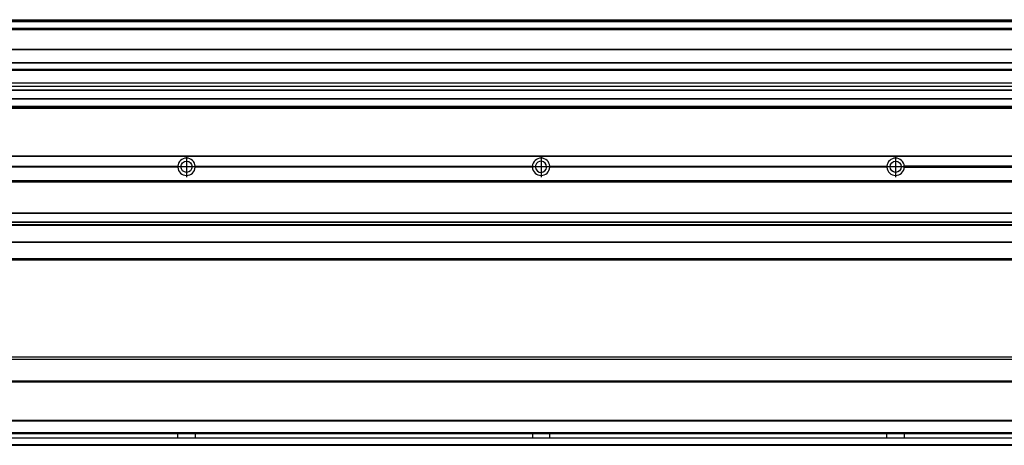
# Model space of a CAD drawing. Header units: millimetres. Extents: x -235 to 4216, y -109 to 485.
# Tile 30 of 39: x 3105 to 3660, y 92 to 332. Entities that reach past the tile are written whole.
import ezdxf

# ---------------------------------------------------------------- set-up
doc = ezdxf.new("R2010")
doc.units = ezdxf.units.MM
doc.linetypes.add('DOT_CENTER', pattern=[14, 12, -1, 0, -1])
doc.layers.add('1', color=7, linetype='Continuous')

# ---------------------------------------------------------------- blocks, each defined once
blk = doc.blocks.new('Perfil_Li-30_M__3', base_point=(799.62, 191.08))
at = {"color": 7, "linetype": 'Continuous'}
for p, q in [((4110.43, 255.1), (830.43, 255.1)), ((4110.43, 254.85), (830.43, 254.85)), ((3003.82, 249.4), (3194.04, 249.4)), ((3194.04, 248.8), (3003.82, 248.8)), ((3003.83, 249.1), (3194.03, 249.1)), ((3203.82, 249.4), (3394.04, 249.4)), ((3394.04, 248.8), (3203.82, 248.8)), ((3203.83, 249.1), (3394.03, 249.1)), ((3403.82, 249.4), (3594.04, 249.4)), ((3594.04, 248.8), (3403.82, 248.8)), ((3403.83, 249.1), (3594.03, 249.1)), ((3794.04, 249.4), (3603.82, 249.4)), ((3603.82, 248.8), (3794.04, 248.8)), ((3794.03, 249.1), (3603.83, 249.1)), ((4110.43, 241.1), (830.43, 241.1)), ((830.43, 240.85), (4110.43, 240.85)), ((830.43, 240.6), (4110.43, 240.6)), ((830.43, 223.1), (4110.43, 223.1)), ((830.43, 222.85), (4110.43, 222.85)), ((4110.43, 217.9), (830.43, 217.9)), ((830.43, 217.81), (4110.43, 217.81)), ((4110.43, 216.26), (830.43, 216.26)), ((830.43, 216.1), (4110.43, 216.1)), ((4110.43, 215.98), (830.43, 215.98)), ((4110.43, 206.61), (830.43, 206.61)), ((830.43, 206.51), (4110.43, 206.51)), ((4110.43, 197.1), (830.43, 197.1)), ((1004.43, 196.61), (4110.43, 196.6))]:
    blk.add_line(p, q, dxfattribs=at)
for centre in [(3198.93, 249.1), (3598.93, 249.1)]:
    blk.add_circle(centre, 3.15, dxfattribs=at)
for centre, radius, start, end in [((3198.93, 249.1), 4.9, 3.5101, 176.4899), ((3398.93, 249.1), 4.9, 3.5101, 176.4899), ((3398.93, 249.1), 3.15, 0, 334.8669), ((3598.93, 249.1), 4.9, 3.5101, 176.4899), ((3198.93, 249.1), 4.9, 176.4899, 180), ((3198.93, 249.1), 4.9, 180, 183.5101), ((3198.93, 249.1), 4.9, 183.5101, 356.4899), ((3198.93, 249.1), 4.9, 0, 3.5101), ((3198.93, 249.1), 4.9, 356.4899, 0), ((3398.93, 249.1), 4.9, 176.4899, 180), ((3398.93, 249.1), 4.9, 180, 183.5101), ((3398.93, 249.1), 4.9, 183.5101, 356.4899), ((3398.93, 249.1), 3.15, 334.8669, 0), ((3398.93, 249.1), 4.9, 0, 3.5101), ((3398.93, 249.1), 4.9, 356.4899, 0), ((3598.93, 249.1), 4.9, 176.4899, 180), ((3598.93, 249.1), 4.9, 180, 183.5101), ((3598.93, 249.1), 4.9, 183.5101, 356.4899), ((3598.93, 249.1), 4.9, 360, 3.5101), ((3598.93, 249.1), 4.9, 356.4899, 0)]:
    blk.add_arc(centre, radius, start, end, dxfattribs=at)
at = {"layer": '1', "color": 2, "linetype": 'DOT_CENTER'}
for p, q in [((3198.93, 255), (3198.93, 243.2)), ((3398.93, 255), (3398.93, 243.2)), ((3598.93, 255), (3598.93, 243.2)), ((3204.83, 249.1), (3193.03, 249.1)), ((3404.83, 249.1), (3393.03, 249.1)), ((3604.83, 249.1), (3593.03, 249.1))]:
    blk.add_line(p, q, dxfattribs=at)
blk = doc.blocks.new('Li-30-M__4', base_point=(799.62, 168.65))
blk.add_blockref('Perfil_Li-30_M__3', (799.62, 191.08))
blk = doc.blocks.new('A2', base_point=(1171, 212))
blk.add_blockref('Li-30-M__4', (799.62, 168.65))
blk = doc.blocks.new('Perfil_Li-30_M__5', base_point=(799.62, 91.9))
at = {"color": 7, "linetype": 'Continuous'}
for p, q in [((3987.01, 140.4), (965.85, 140.4)), ((967.35, 141.9), (3985.51, 141.9)), ((3987.48, 128.15), (965.38, 128.15)), ((965.38, 127.9), (3987.48, 127.9)), ((965.38, 127.65), (3987.48, 127.65)), ((965.38, 106.15), (3987.48, 106.15)), ((965.38, 105.9), (3987.48, 105.9)), ((965.38, 105.65), (3987.48, 105.65)), ((3989.48, 95.9), (963.38, 95.9)), ((963.68, 96.15), (3989.17, 96.15)), ((965.22, 98.65), (3987.64, 98.65)), ((3987.58, 98.9), (965.28, 98.9)), ((4110.43, 92.15), (830.43, 92.15)), ((830.43, 91.9), (4110.43, 91.9))]:
    blk.add_line(p, q, dxfattribs=at)
for points, knots in [([(3194.03, 96.16), (3194.03, 96.25), (3194.03, 96.45), (3194.03, 96.75), (3194.04, 97.07), (3194.04, 97.4), (3194.04, 97.72), (3194.03, 98.04), (3194.03, 98.34), (3194.03, 98.54), (3194.03, 98.64)], [0, 0, 0, 0, 0.280873, 0.594526, 0.901799, 1.239732, 1.577666, 1.884938, 2.198591, 2.479465, 2.479465, 2.479465, 2.479465]), ([(3203.83, 98.64), (3203.83, 98.54), (3203.83, 98.34), (3203.82, 98.04), (3203.82, 97.72), (3203.81, 97.4), (3203.82, 97.07), (3203.82, 96.75), (3203.83, 96.45), (3203.83, 96.25), (3203.83, 96.16)], [0, 0, 0, 0, 0.280873, 0.594526, 0.901799, 1.239732, 1.577666, 1.884938, 2.198591, 2.479465, 2.479465, 2.479465, 2.479465]), ([(3394.03, 98.64), (3394.03, 98.54), (3394.03, 98.34), (3394.03, 98.04), (3394.04, 97.72), (3394.04, 97.4), (3394.04, 97.07), (3394.03, 96.76), (3394.03, 96.45), (3394.03, 96.25), (3394.03, 96.16)], [0, 0, 0, 0, 0.288702, 0.595152, 0.914994, 1.239732, 1.56447, 1.884312, 2.190763, 2.479464, 2.479464, 2.479464, 2.479464]), ([(3403.83, 96.16), (3403.83, 96.25), (3403.83, 96.45), (3403.82, 96.76), (3403.82, 97.07), (3403.81, 97.4), (3403.82, 97.72), (3403.82, 98.04), (3403.83, 98.34), (3403.83, 98.54), (3403.83, 98.64)], [0, 0, 0, 0, 0.288702, 0.595152, 0.914994, 1.239732, 1.56447, 1.884312, 2.190763, 2.479464, 2.479464, 2.479464, 2.479464]), ([(3594.03, 96.16), (3594.03, 96.25), (3594.03, 96.45), (3594.03, 96.75), (3594.04, 97.07), (3594.04, 97.4), (3594.04, 97.72), (3594.03, 98.04), (3594.03, 98.34), (3594.03, 98.54), (3594.03, 98.64)], [0, 0, 0, 0, 0.280873, 0.594526, 0.901799, 1.239732, 1.577665, 1.884938, 2.198591, 2.479465, 2.479465, 2.479465, 2.479465]), ([(3603.83, 98.64), (3603.83, 98.54), (3603.83, 98.34), (3603.82, 98.04), (3603.82, 97.72), (3603.81, 97.4), (3603.82, 97.07), (3603.82, 96.76), (3603.83, 96.45), (3603.83, 96.25), (3603.83, 96.16)], [0, 0, 0, 0, 0.288702, 0.595152, 0.914994, 1.239732, 1.56447, 1.884312, 2.190763, 2.479464, 2.479464, 2.479464, 2.479464])]:
    blk.add_open_spline(points, degree=3, knots=knots, dxfattribs=at)
blk = doc.blocks.new('Li-30-M__6', base_point=(799.62, 91.9))
blk.add_blockref('Perfil_Li-30_M__5', (799.62, 91.9))
blk = doc.blocks.new('B1', base_point=(1171, 116.9))
blk.add_blockref('Li-30-M__6', (799.62, 91.9))
blk = doc.blocks.new('Perfil_Li-30_M__21', base_point=(799.62, 282.1))
at = {"color": 7, "linetype": 'Continuous'}
for p, q in [((830.43, 332.1), (4110.43, 332.1)), ((830.43, 332.09), (4110.43, 332.09)), ((4110.43, 331.48), (830.43, 331.48)), ((830.43, 331.16), (4110.43, 331.16)), ((4110.43, 330.83), (857.21, 330.83)), ((4110.43, 327.12), (830.43, 327.12)), ((1008.93, 327.1), (3989.93, 327.1)), ((1027.68, 326.6), (3975.18, 326.6)), ((1038.17, 315.54), (3974.43, 315.54)), ((1038.17, 315.29), (3974.43, 315.29)), ((1038.17, 307.92), (3974.43, 307.92)), ((1038.17, 307.67), (3974.43, 307.67)), ((3974.43, 304.04), (1038.17, 304.04)), ((1038.17, 303.54), (3974.43, 303.54)), ((3974.43, 296.27), (1024.43, 296.27)), ((1024.43, 294.61), (3974.43, 294.61)), ((1009.11, 292.29), (3773.93, 292.29)), ((3773.93, 292.32), (1009.15, 292.32)), ((843.43, 287.61), (4097.43, 287.61)), ((4097.43, 287.17), (843.43, 287.17)), ((4110.43, 282.35), (830.43, 282.35)), ((4097.43, 283.1), (843.43, 283.1)), ((964.13, 282.1), (4110.43, 282.1)), ((2600.46, 282.6), (4110.43, 282.6))]:
    blk.add_line(p, q, dxfattribs=at)
blk = doc.blocks.new('Li-30-M__22', base_point=(799.62, 282.1))
blk.add_blockref('Perfil_Li-30_M__21', (799.62, 282.1))
blk = doc.blocks.new('E1', base_point=(1171, 307.1))
blk.add_blockref('Li-30-M__22', (799.62, 282.1))

msp = doc.modelspace()

# ---------------------------------------------------------------- block references
for name, p in [('E1', (1171, 307.1)), ('A2', (1171, 212)), ('B1', (1171, 116.9))]:
    msp.add_blockref(name, p)

doc.saveas('drawing.dxf')
